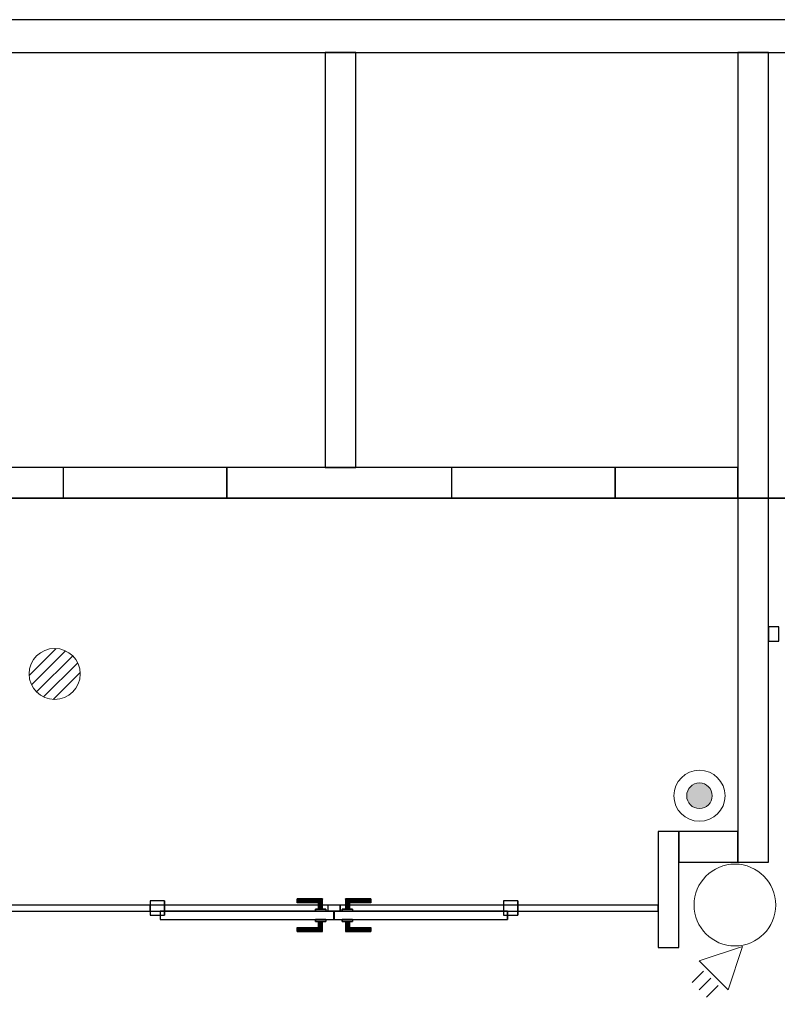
# Model space of a CAD drawing. Header units: metres. Extents: x 397.7 to 427.5, y 12.7 to 28.4.
# Tile 121 of 127: x 417.5 to 421.2, y 23.4 to 28.2. Entities that reach past the tile are written whole.
import ezdxf

# ---------------------------------------------------------------- set-up
doc = ezdxf.new("R2010")
doc.units = ezdxf.units.M
doc.layers.add('01_CARPINTERIA', color=5, linetype='Continuous', lineweight=25, true_color=0x0000ff)
doc.layers.add('01_SUELOS', color=7, linetype='Continuous', lineweight=25, true_color=0x007f00)
for name, color, linetype, lineweight in [('A-COLS-____-MCUT', 7, 'Continuous', 18), ('A-COLS-____-OTLN', 7, 'Continuous', 18), ('A-DETL-GENF-OTLN', 7, 'Continuous', 18), ('A-GENM-____-OTLN', 7, 'Continuous', 18), ('A-WALL-____-MCUT', 7, 'Continuous', 25), ('A-WALL-____-OTLN', 7, 'Continuous', 25)]:
    doc.layers.add(name, color=color, linetype=linetype, lineweight=lineweight)

# ---------------------------------------------------------------- blocks, each defined once
blk = doc.blocks.new('Family - LONDR55-XX_ZZ-ARQ-CAA-M3D-Londres55-153688-07_TEL_P4')
at = {"layer": '01_CARPINTERIA', "color": 161, "true_color": 0xaaaaff}
for p, q in [((0.719, 0.1487), (0.719, 0.15)), ((0.719, 0.15), (0.719, 0.1487)), ((0.844, 0.15), (0.719, 0.15)), ((0.719, 0.145), (0.719, 0.1487)), ((0.719, 0.1487), (0.719, 0.145)), ((0.8427, 0.1487), (0.719, 0.1487)), ((0.8427, 0.1487), (0.719, 0.1487)), ((0.719, 0.14), (0.719, 0.145)), ((0.719, 0.145), (0.719, 0.14)), ((0.839, 0.145), (0.719, 0.145)), ((0.839, 0.145), (0.719, 0.145)), ((0.839, 0.145), (0.834, 0.14)), ((0.834, 0.14), (0.839, 0.145)), ((0.8427, 0.1487), (0.839, 0.145)), ((0.839, 0.145), (0.8427, 0.1487)), ((0.839, 0.1), (0.839, 0.145)), ((0.839, 0.1), (0.839, 0.145)), ((0.844, 0.15), (0.8427, 0.1487)), ((0.8427, 0.1487), (0.844, 0.15)), ((0.8427, 0.1), (0.8427, 0.1487)), ((0.8427, 0.1), (0.8427, 0.1487)), ((0.844, 0.1), (0.844, 0.15)), ((0.9564, 0.1487), (0.955, 0.15)), ((0.955, 0.15), (0.955, 0.1)), ((0.955, 0.15), (0.9564, 0.1487)), ((1.08, 0.15), (0.955, 0.15)), ((0.96, 0.145), (0.9564, 0.1487)), ((0.9564, 0.1487), (0.9564, 0.1)), ((0.9564, 0.1487), (0.9564, 0.1)), ((0.9564, 0.1487), (0.96, 0.145)), ((1.08, 0.1487), (0.9564, 0.1487)), ((1.08, 0.1487), (0.9564, 0.1487)), ((0.965, 0.14), (0.96, 0.145)), ((0.96, 0.145), (0.96, 0.1)), ((0.96, 0.145), (0.96, 0.1)), ((0.96, 0.145), (0.965, 0.14)), ((1.08, 0.145), (0.96, 0.145)), ((1.08, 0.145), (0.96, 0.145)), ((1.08, 0.1487), (1.08, 0.15)), ((1.08, 0.15), (1.08, 0.1487)), ((1.08, 0.145), (1.08, 0.1487)), ((1.08, 0.1487), (1.08, 0.145)), ((1.08, 0.145), (1.08, 0.14)), ((1.08, 0.14), (1.08, 0.145)), ((0.719, 0.135), (0.719, 0.14)), ((0.719, 0.14), (0.719, 0.135)), ((0.719, 0.14), (0.834, 0.14)), ((0.834, 0.14), (0.719, 0.14)), ((0.719, 0.135), (0.719, 0.1313)), ((0.719, 0.1313), (0.719, 0.135)), ((0.829, 0.135), (0.719, 0.135)), ((0.829, 0.135), (0.719, 0.135)), ((0.719, 0.1313), (0.719, 0.13)), ((0.719, 0.13), (0.719, 0.1313)), ((0.8254, 0.1313), (0.719, 0.1313)), ((0.8254, 0.1313), (0.719, 0.1313)), ((0.824, 0.13), (0.719, 0.13)), ((0.859, 0.1), (0.809, 0.1)), ((0.809, 0.1), (0.859, 0.1)), ((0.809, 0.09), (0.809, 0.1)), ((0.809, 0.09), (0.809, 0.1)), ((0.824, 0.13), (0.8254, 0.1313)), ((0.8254, 0.1313), (0.824, 0.13)), ((0.824, 0.1), (0.824, 0.13)), ((0.8254, 0.1), (0.824, 0.1)), ((0.824, 0.1), (0.8254, 0.1)), ((0.8254, 0.1313), (0.829, 0.135)), ((0.829, 0.135), (0.8254, 0.1313)), ((0.8254, 0.1), (0.8254, 0.1313)), ((0.8254, 0.1), (0.8254, 0.1313)), ((0.829, 0.1), (0.8254, 0.1)), ((0.8254, 0.1), (0.829, 0.1)), ((0.829, 0.135), (0.834, 0.14)), ((0.834, 0.14), (0.829, 0.135)), ((0.829, 0.1), (0.829, 0.135)), ((0.829, 0.1), (0.829, 0.135)), ((0.834, 0.1), (0.829, 0.1)), ((0.829, 0.1), (0.834, 0.1)), ((0.834, 0.14), (0.834, 0.1)), ((0.834, 0.1), (0.834, 0.14)), ((0.839, 0.1), (0.834, 0.1)), ((0.834, 0.1), (0.839, 0.1)), ((0.839, 0.1), (0.8427, 0.1)), ((0.8427, 0.1), (0.839, 0.1)), ((0.8427, 0.1), (0.844, 0.1)), ((0.844, 0.1), (0.8427, 0.1)), ((0.859, 0.09), (0.859, 0.1)), ((0.859, 0.1), (0.859, 0.09)), ((0.99, 0.1), (0.94, 0.1)), ((0.94, 0.1), (0.99, 0.1)), ((0.94, 0.09), (0.94, 0.1)), ((0.94, 0.09), (0.94, 0.1)), ((0.9564, 0.1), (0.955, 0.1)), ((0.955, 0.1), (0.9564, 0.1)), ((0.96, 0.1), (0.9564, 0.1)), ((0.9564, 0.1), (0.96, 0.1)), ((0.965, 0.1), (0.96, 0.1)), ((0.96, 0.1), (0.965, 0.1)), ((0.965, 0.1), (0.965, 0.14)), ((0.965, 0.14), (0.965, 0.1)), ((0.965, 0.14), (0.97, 0.135)), ((0.97, 0.135), (0.965, 0.14)), ((0.965, 0.14), (1.08, 0.14)), ((1.08, 0.14), (0.965, 0.14)), ((0.97, 0.1), (0.965, 0.1)), ((0.965, 0.1), (0.97, 0.1)), ((0.97, 0.135), (0.97, 0.1)), ((0.97, 0.135), (0.9737, 0.1313)), ((0.9737, 0.1313), (0.97, 0.135)), ((0.97, 0.135), (0.97, 0.1)), ((1.08, 0.135), (0.97, 0.135)), ((1.08, 0.135), (0.97, 0.135)), ((0.97, 0.1), (0.9737, 0.1)), ((0.9737, 0.1), (0.97, 0.1)), ((0.9737, 0.1313), (0.9737, 0.1)), ((0.9737, 0.1313), (0.975, 0.13)), ((0.975, 0.13), (0.9737, 0.1313)), ((0.9737, 0.1313), (0.9737, 0.1)), ((1.08, 0.1313), (0.9737, 0.1313)), ((1.08, 0.1313), (0.9737, 0.1313)), ((0.9737, 0.1), (0.975, 0.1)), ((0.975, 0.1), (0.9737, 0.1)), ((0.975, 0.13), (0.975, 0.1)), ((1.08, 0.13), (0.975, 0.13)), ((0.99, 0.09), (0.99, 0.1)), ((0.99, 0.1), (0.99, 0.09)), ((1.08, 0.14), (1.08, 0.135)), ((1.08, 0.135), (1.08, 0.14)), ((1.08, 0.135), (1.08, 0.1313)), ((1.08, 0.1313), (1.08, 0.135)), ((1.08, 0.1313), (1.08, 0.13)), ((1.08, 0.13), (1.08, 0.1313)), ((0.07, 0.07), (0, 0.07)), ((0, 0.07), (0, 0)), ((0.07, 0.07), (0, 0.07)), ((0, 0), (0, 0.07)), ((0.899, 0.09), (0.05, 0.09)), ((0.05, 0.09), (0.05, 0.05)), ((0.899, 0.09), (0.05, 0.09)), ((0.05, 0.05), (0.05, 0.09)), ((0.05, 0.05), (0.899, 0.05)), ((0.05, 0.05), (0.899, 0.05)), ((0.07, 0), (0.07, 0.07)), ((0.07, 0), (0.07, 0.07)), ((0.859, 0.09), (0.809, 0.09)), ((0.809, 0.09), (0.859, 0.09)), ((0.809, 0.05), (0.859, 0.05)), ((0.859, 0.05), (0.809, 0.05)), ((0.809, 0.04), (0.809, 0.05)), ((0.809, 0.04), (0.809, 0.05)), ((0.859, 0.04), (0.859, 0.05)), ((0.859, 0.05), (0.859, 0.04)), ((0.93, 0.05), (0.87, 0.05)), ((0.87, 0.05), (0.87, 0.02)), ((0.93, 0.05), (0.87, 0.05)), ((0.87, 0.02), (0.87, 0.05)), ((0.899, 0.05), (0.899, 0.09)), ((0.899, 0.05), (0.899, 0.09)), ((1.7491, 0.09), (0.9, 0.09)), ((0.9, 0.09), (0.9, 0.05)), ((1.7491, 0.09), (0.9, 0.09)), ((0.9, 0.05), (0.9, 0.09)), ((0.9, 0.05), (1.7491, 0.05)), ((0.9, 0.05), (1.7491, 0.05)), ((0.93, 0.02), (0.93, 0.05)), ((0.93, 0.02), (0.93, 0.05)), ((0.99, 0.09), (0.94, 0.09)), ((0.94, 0.09), (0.99, 0.09)), ((0.94, 0.05), (0.99, 0.05)), ((0.99, 0.05), (0.94, 0.05)), ((0.94, 0.04), (0.94, 0.05)), ((0.94, 0.04), (0.94, 0.05)), ((0.99, 0.04), (0.99, 0.05)), ((0.99, 0.05), (0.99, 0.04)), ((1.7991, 0.07), (1.7291, 0.07)), ((1.7291, 0.07), (1.7291, 0)), ((1.7991, 0.07), (1.7291, 0.07)), ((1.7291, 0), (1.7291, 0.07)), ((1.7491, 0.05), (1.7491, 0.09)), ((1.7491, 0.05), (1.7491, 0.09)), ((1.7991, 0), (1.7991, 0.07)), ((1.7991, 0), (1.7991, 0.07)), ((0, 0), (0.07, 0)), ((0, 0), (0.07, 0)), ((0.719, 0.0087), (0.719, 0.01)), ((0.719, 0.01), (0.719, 0.0087)), ((0.719, 0.01), (0.824, 0.01)), ((0.719, 0.005), (0.719, 0.0087)), ((0.719, 0.0087), (0.719, 0.005)), ((0.719, 0.0087), (0.8254, 0.0087)), ((0.719, 0.0087), (0.8254, 0.0087)), ((0.719, 0), (0.719, 0.005)), ((0.719, 0.005), (0.719, 0)), ((0.719, 0.005), (0.829, 0.005)), ((0.719, 0.005), (0.829, 0.005)), ((0.719, -0.005), (0.719, 0)), ((0.834, 0), (0.719, 0)), ((0.719, 0), (0.834, 0)), ((0.809, 0.04), (0.859, 0.04)), ((0.859, 0.04), (0.809, 0.04)), ((0.8254, 0.04), (0.824, 0.04)), ((0.824, 0.04), (0.8254, 0.04)), ((0.824, 0.01), (0.824, 0.04)), ((0.8254, 0.0087), (0.824, 0.01)), ((0.824, 0.01), (0.8254, 0.0087)), ((0.829, 0.04), (0.8254, 0.04)), ((0.8254, 0.04), (0.829, 0.04)), ((0.8254, 0.0087), (0.8254, 0.04)), ((0.8254, 0.0087), (0.8254, 0.04)), ((0.829, 0.005), (0.8254, 0.0087)), ((0.8254, 0.0087), (0.829, 0.005)), ((0.829, 0.04), (0.834, 0.04)), ((0.834, 0.04), (0.829, 0.04)), ((0.829, 0.005), (0.829, 0.04)), ((0.829, 0.005), (0.829, 0.04)), ((0.834, 0), (0.829, 0.005)), ((0.829, 0.005), (0.834, 0)), ((0.834, 0.04), (0.839, 0.04)), ((0.839, 0.04), (0.834, 0.04)), ((0.834, 0.04), (0.834, 0)), ((0.834, 0), (0.834, 0.04)), ((0.834, 0), (0.839, -0.005)), ((0.839, -0.005), (0.834, 0)), ((0.839, 0.04), (0.8427, 0.04)), ((0.8427, 0.04), (0.839, 0.04)), ((0.839, -0.005), (0.839, 0.04)), ((0.839, -0.005), (0.839, 0.04)), ((0.8427, 0.04), (0.844, 0.04)), ((0.844, 0.04), (0.8427, 0.04)), ((0.8427, -0.0087), (0.8427, 0.04)), ((0.8427, -0.0087), (0.8427, 0.04)), ((0.844, -0.01), (0.844, 0.04)), ((0.87, 0.02), (0.93, 0.02)), ((0.87, 0.02), (0.93, 0.02)), ((0.94, 0.04), (0.99, 0.04)), ((0.99, 0.04), (0.94, 0.04)), ((0.9564, 0.04), (0.955, 0.04)), ((0.955, 0.04), (0.9564, 0.04)), ((0.955, 0.04), (0.955, -0.01)), ((0.96, 0.04), (0.9564, 0.04)), ((0.9564, 0.04), (0.96, 0.04)), ((0.9564, 0.04), (0.9564, -0.0087)), ((0.9564, 0.04), (0.9564, -0.0087)), ((0.96, 0.04), (0.965, 0.04)), ((0.965, 0.04), (0.96, 0.04)), ((0.96, 0.04), (0.96, -0.005)), ((0.96, 0.04), (0.96, -0.005)), ((0.96, -0.005), (0.965, 0)), ((0.965, 0), (0.96, -0.005)), ((0.965, 0.04), (0.97, 0.04)), ((0.97, 0.04), (0.965, 0.04)), ((0.965, 0), (0.965, 0.04)), ((0.965, 0.04), (0.965, 0)), ((0.97, 0.005), (0.965, 0)), ((0.965, 0), (0.97, 0.005)), ((1.08, 0), (0.965, 0)), ((0.965, 0), (1.08, 0)), ((0.97, 0.04), (0.9737, 0.04)), ((0.9737, 0.04), (0.97, 0.04)), ((0.97, 0.04), (0.97, 0.005)), ((0.97, 0.04), (0.97, 0.005)), ((0.9737, 0.0087), (0.97, 0.005)), ((0.97, 0.005), (0.9737, 0.0087)), ((0.97, 0.005), (1.08, 0.005)), ((0.97, 0.005), (1.08, 0.005)), ((0.9737, 0.04), (0.975, 0.04)), ((0.975, 0.04), (0.9737, 0.04)), ((0.9737, 0.04), (0.9737, 0.0087)), ((0.9737, 0.04), (0.9737, 0.0087)), ((0.975, 0.01), (0.9737, 0.0087)), ((0.9737, 0.0087), (0.975, 0.01)), ((0.9737, 0.0087), (1.08, 0.0087)), ((0.9737, 0.0087), (1.08, 0.0087)), ((0.975, 0.04), (0.975, 0.01)), ((0.975, 0.01), (1.08, 0.01)), ((1.08, 0.0087), (1.08, 0.01)), ((1.08, 0.01), (1.08, 0.0087)), ((1.08, 0.005), (1.08, 0.0087)), ((1.08, 0.0087), (1.08, 0.005)), ((1.08, 0.005), (1.08, 0)), ((1.08, 0), (1.08, 0.005)), ((1.08, 0), (1.08, -0.005)), ((1.08, -0.005), (1.08, 0)), ((1.7291, 0), (1.7991, 0)), ((1.7291, 0), (1.7991, 0)), ((0.719, 0), (0.719, -0.005)), ((0.719, -0.005), (0.719, -0.0087)), ((0.719, -0.0087), (0.719, -0.005)), ((0.719, -0.005), (0.839, -0.005)), ((0.719, -0.005), (0.839, -0.005)), ((0.719, -0.0087), (0.719, -0.01)), ((0.719, -0.01), (0.719, -0.0087)), ((0.719, -0.0087), (0.8427, -0.0087)), ((0.719, -0.0087), (0.8427, -0.0087)), ((0.719, -0.01), (0.844, -0.01)), ((0.839, -0.005), (0.8427, -0.0087)), ((0.8427, -0.0087), (0.839, -0.005)), ((0.8427, -0.0087), (0.844, -0.01)), ((0.844, -0.01), (0.8427, -0.0087)), ((0.955, -0.01), (0.9564, -0.0087)), ((0.9564, -0.0087), (0.955, -0.01)), ((0.955, -0.01), (1.08, -0.01)), ((0.9564, -0.0087), (0.96, -0.005)), ((0.96, -0.005), (0.9564, -0.0087)), ((0.9564, -0.0087), (1.08, -0.0087)), ((0.9564, -0.0087), (1.08, -0.0087)), ((0.96, -0.005), (1.08, -0.005)), ((0.96, -0.005), (1.08, -0.005)), ((1.08, -0.005), (1.08, -0.0087)), ((1.08, -0.0087), (1.08, -0.005)), ((1.08, -0.0087), (1.08, -0.01)), ((1.08, -0.01), (1.08, -0.0087))]:
    blk.add_line(p, q, dxfattribs=at)
blk = doc.blocks.new('Family - Porta P4-153689-07_TEL_P4')
blk.add_blockref('Family - LONDR55-XX_ZZ-ARQ-CAA-M3D-Londres55-153688-07_TEL_P4', (0, 0))
blk = doc.blocks.new('Family - Pilar P4-153751-07_TEL_P4')
at = {"layer": 'A-COLS-____-MCUT', "color": 253, "true_color": 0xaaaaaa}
for start, end in [(360, 180), (180, 360)]:
    blk.add_arc((0.2, 0.2), 0.2, start, end, dxfattribs=at)
at = {"layer": 'A-COLS-____-OTLN', "color": 253, "true_color": 0xaaaaaa}
for start, end in [(360, 180), (180, 360)]:
    blk.add_arc((0.2, 0.2), 0.2, start, end, dxfattribs=at)
blk = doc.blocks.new('Family - Evans P4-153840-07_TEL_P4')
at = {"layer": 'A-WALL-____-MCUT', "color": 253, "true_color": 0xaaaaaa}
for p, q in [((0.05, 0.07), (0, 0.07)), ((0, 0.07), (0, 0)), ((0.05, 0), (0.05, 0.07)), ((0, 0), (0.05, 0))]:
    blk.add_line(p, q, dxfattribs=at)
at = {"layer": 'A-WALL-____-OTLN', "color": 253, "true_color": 0xaaaaaa}
for p, q in [((0.05, 0.07), (0, 0.07)), ((0, 0.07), (0, 0)), ((0.05, 0), (0.05, 0.07)), ((0, 0), (0.05, 0))]:
    blk.add_line(p, q, dxfattribs=at)
at = {"layer": 'A-WALL-____-OTLN', "color": 253, "lineweight": 18, "true_color": 0xaaaaaa}
blk.add_line((0, 0), (0.05, 0), dxfattribs=at)
blk = doc.blocks.new('Family - Evans P4-153899-07_TEL_P4')
at = {"layer": 'A-WALL-____-MCUT', "color": 253, "true_color": 0xaaaaaa}
for p, q in [((3.9588, 0.15), (0, 0.15)), ((0, 0.15), (0, 0)), ((3.9588, 0), (3.9588, 0.15)), ((0, 0), (3.9588, 0))]:
    blk.add_line(p, q, dxfattribs=at)
at = {"layer": 'A-WALL-____-OTLN', "color": 253, "true_color": 0xaaaaaa}
for p, q in [((3.9588, 0.15), (0, 0.15)), ((0, 0.15), (0, 0)), ((3.9588, 0), (3.9588, 0.15)), ((0, 0), (3.9588, 0))]:
    blk.add_line(p, q, dxfattribs=at)
at = {"layer": 'A-WALL-____-OTLN', "color": 253, "lineweight": 18, "true_color": 0xaaaaaa}
blk.add_line((0, 0), (3.9588, 0), dxfattribs=at)
blk = doc.blocks.new('Family - Evans P4-153945-07_TEL_P4')
at = {"layer": 'A-WALL-____-MCUT', "color": 253, "true_color": 0xaaaaaa}
for p, q in [((0.29, 0.15), (0, 0.15)), ((0, 0.15), (0, 0)), ((0.29, 0), (0.29, 0.15)), ((0, 0), (0.29, 0))]:
    blk.add_line(p, q, dxfattribs=at)
at = {"layer": 'A-WALL-____-OTLN', "color": 253, "true_color": 0xaaaaaa}
for p, q in [((0.29, 0.15), (0, 0.15)), ((0, 0.15), (0, 0)), ((0.29, 0), (0.29, 0.15)), ((0, 0), (0.29, 0))]:
    blk.add_line(p, q, dxfattribs=at)
at = {"layer": 'A-WALL-____-OTLN', "color": 253, "lineweight": 18, "true_color": 0xaaaaaa}
blk.add_line((0, 0), (0.29, 0), dxfattribs=at)
blk = doc.blocks.new('Family - Evans P4-154087-07_TEL_P4')
at = {"layer": 'A-WALL-____-MCUT', "color": 253, "true_color": 0xaaaaaa}
for p, q in [((0.5677, 0.1), (0, 0.1)), ((0, 0.1), (0, 0)), ((0.5677, 0), (0.5677, 0.1)), ((0, 0), (0.5677, 0))]:
    blk.add_line(p, q, dxfattribs=at)
at = {"layer": 'A-WALL-____-OTLN', "color": 253, "true_color": 0xaaaaaa}
for p, q in [((0.5677, 0.1), (0, 0.1)), ((0, 0.1), (0, 0)), ((0.5677, 0), (0.5677, 0.1)), ((0, 0), (0.5677, 0))]:
    blk.add_line(p, q, dxfattribs=at)
at = {"layer": 'A-WALL-____-OTLN', "color": 253, "lineweight": 18, "true_color": 0xaaaaaa}
blk.add_line((0, 0), (0.5677, 0), dxfattribs=at)
blk = doc.blocks.new('Family - Evans P4-154228-07_TEL_P4')
at = {"layer": 'A-WALL-____-MCUT', "color": 253, "true_color": 0xaaaaaa}
for p, q in [((25.5877, 0.16), (0.0332, 0.16)), ((0, 0), (25.556, 0))]:
    blk.add_line(p, q, dxfattribs=at)
at = {"layer": 'A-WALL-____-OTLN', "color": 253, "true_color": 0xaaaaaa}
for p, q in [((25.5877, 0.16), (0.0332, 0.16)), ((0, 0), (25.556, 0))]:
    blk.add_line(p, q, dxfattribs=at)
at = {"layer": 'A-WALL-____-OTLN', "color": 253, "lineweight": 18, "true_color": 0xaaaaaa}
blk.add_line((0, 0), (25.556, 0), dxfattribs=at)
blk = doc.blocks.new('Family - Mampara P4-154244-07_TEL_P4')
at = {"layer": 'A-WALL-____-MCUT', "color": 253, "true_color": 0xaaaaaa}
for p, q in [((0.6868, 0.03), (0, 0.03)), ((0, 0.03), (0, 0)), ((0, 0), (0.6868, 0)), ((0.6868, 0), (0.6868, 0.03)), ((2.4859, 0.03), (2.4859, 0)), ((3.17, 0.03), (2.4859, 0.03)), ((2.4859, 0), (3.17, 0)), ((3.17, 0), (3.17, 0.03))]:
    blk.add_line(p, q, dxfattribs=at)
at = {"layer": 'A-WALL-____-OTLN', "color": 253, "true_color": 0xaaaaaa}
for p, q in [((3.17, 0.03), (0, 0.03)), ((0, 0.03), (0, 0)), ((0, 0), (3.17, 0)), ((2.4859, 0.03), (0.6868, 0.03)), ((0.6868, 0.03), (0.6868, 0)), ((2.4859, 0.03), (2.4859, 0)), ((3.17, 0), (3.17, 0.03)), ((0.6868, 0), (2.4859, 0))]:
    blk.add_line(p, q, dxfattribs=at)
at = {"layer": 'A-WALL-____-OTLN', "color": 253, "lineweight": 18, "true_color": 0xaaaaaa}
blk.add_line((0, 0), (3.17, 0), dxfattribs=at)
blk = doc.blocks.new('Family - Vano porta P4-154246-07_TEL_P4')
at = {"layer": 'A-GENM-____-OTLN', "color": 253, "true_color": 0xaaaaaa}
for p, q in [((418.1311, 23.8995), (418.1311, 23.8695)), ((419.9302, 23.8995), (418.1311, 23.8995)), ((418.1311, 23.8995), (418.1311, 23.8695)), ((418.1311, 23.8995), (419.9302, 23.8995)), ((419.9302, 23.8695), (419.9302, 23.8995)), ((419.9302, 23.8995), (419.9302, 23.8695)), ((418.1311, 23.8695), (419.9302, 23.8695)), ((419.9302, 23.8695), (418.1311, 23.8695))]:
    blk.add_line(p, q, dxfattribs=at)
blk = doc.blocks.new('Family - Evans P4-154324-07_TEL_P4')
at = {"layer": 'A-WALL-____-MCUT', "color": 253, "true_color": 0xaaaaaa}
for p, q in [((2.0288, 0.15), (0, 0.15)), ((0, 0.15), (0, 0)), ((2.0288, 0), (2.0288, 0.15)), ((0, 0), (2.0288, 0))]:
    blk.add_line(p, q, dxfattribs=at)
at = {"layer": 'A-WALL-____-OTLN', "color": 253, "true_color": 0xaaaaaa}
for p, q in [((2.0288, 0.15), (0, 0.15)), ((0, 0.15), (0, 0)), ((2.0288, 0), (2.0288, 0.15)), ((0, 0), (2.0288, 0))]:
    blk.add_line(p, q, dxfattribs=at)
at = {"layer": 'A-WALL-____-OTLN', "color": 253, "lineweight": 18, "true_color": 0xaaaaaa}
blk.add_line((0, 0), (2.0288, 0), dxfattribs=at)
blk = doc.blocks.new('Family - Evans P4-154445-07_TEL_P4')
at = {"layer": 'A-WALL-____-MCUT', "color": 253, "true_color": 0xaaaaaa}
for p, q in [((1.76, 0.15), (0.9777, 0.15)), ((1.76, 0), (1.76, 0.15)), ((2.56, 0.15), (2.56, 0)), ((3.66, 0.15), (2.56, 0.15)), ((3.66, 0), (3.66, 0.15)), ((4.46, 0.15), (4.46, 0)), ((5.06, 0.15), (4.46, 0.15)), ((5.06, 0), (5.06, 0.15)), ((0.9777, 0), (1.76, 0)), ((2.56, 0), (3.66, 0)), ((4.46, 0), (5.06, 0))]:
    blk.add_line(p, q, dxfattribs=at)
at = {"layer": 'A-WALL-____-OTLN', "color": 253, "true_color": 0xaaaaaa}
for p, q in [((5.06, 0.15), (0, 0.15)), ((1.76, 0), (1.76, 0.15)), ((2.56, 0.15), (1.76, 0.15)), ((2.56, 0), (2.56, 0.15)), ((3.66, 0), (3.66, 0.15)), ((4.46, 0.15), (3.66, 0.15)), ((4.46, 0), (4.46, 0.15)), ((5.06, 0), (5.06, 0.15)), ((0, 0), (5.06, 0)), ((1.76, 0), (2.56, 0)), ((3.66, 0), (4.46, 0))]:
    blk.add_line(p, q, dxfattribs=at)
at = {"layer": 'A-WALL-____-OTLN', "color": 253, "lineweight": 18, "true_color": 0xaaaaaa}
blk.add_line((0, 0), (5.06, 0), dxfattribs=at)
blk = doc.blocks.new('Family - Vano porta P4-154449-07_TEL_P4')
at = {"layer": 'A-GENM-____-OTLN', "color": 253, "true_color": 0xaaaaaa}
for p, q in [((417.707, 26.0395), (417.707, 25.8895)), ((418.507, 26.0395), (417.707, 26.0395)), ((417.707, 26.0395), (417.707, 25.8895)), ((417.707, 26.0395), (418.507, 26.0395)), ((418.507, 25.8895), (418.507, 26.0395)), ((418.507, 26.0395), (418.507, 25.8895)), ((417.707, 25.8895), (418.507, 25.8895)), ((418.507, 25.8895), (417.707, 25.8895))]:
    blk.add_line(p, q, dxfattribs=at)
blk = doc.blocks.new('Family - Vano porta P4-154451-07_TEL_P4')
at = {"layer": 'A-GENM-____-OTLN', "color": 253, "true_color": 0xaaaaaa}
for p, q in [((419.607, 26.0395), (419.607, 25.8895)), ((420.407, 26.0395), (419.607, 26.0395)), ((419.607, 26.0395), (419.607, 25.8895)), ((419.607, 26.0395), (420.407, 26.0395)), ((420.407, 25.8895), (420.407, 26.0395)), ((420.407, 26.0395), (420.407, 25.8895)), ((419.607, 25.8895), (420.407, 25.8895)), ((420.407, 25.8895), (419.607, 25.8895))]:
    blk.add_line(p, q, dxfattribs=at)
blk = doc.blocks.new('Family - LONDR55-XX_ZZ-ARQ-CAA-M3D-Londres55-154484-07_TEL_P4')
at = {"layer": '01_SUELOS', "color": 9, "true_color": 0xaad4aa}
for p, q in [((22.9818, 12.7788), (18.6295, 12.7788)), ((18.6295, 12.7788), (22.9818, 12.7788))]:
    blk.add_line(p, q, dxfattribs=at)
blk = doc.blocks.new('LONDR55-XX_ZZ-ARQ-CAA-M3D-Londres55_ifc-1-07_TEL_P4')
at = {"layer": '01_CARPINTERIA', "color": 253, "lineweight": 18, "true_color": 0xaaaaaa, "rotation": 180}
blk.add_blockref('Family - Porta P4-153689-07_TEL_P4', (419.9302, 23.9195), dxfattribs=at)
at = {"layer": '01_SUELOS', "color": 253, "lineweight": 18, "true_color": 0xaaaaaa}
blk.add_blockref('Family - LONDR55-XX_ZZ-ARQ-CAA-M3D-Londres55-154484-07_TEL_P4', (398.2952, 13.1106), dxfattribs=at)
at = {"layer": 'A-COLS-____-OTLN', "color": 253, "lineweight": 18, "true_color": 0xaaaaaa}
blk.add_blockref('Family - Pilar P4-153751-07_TEL_P4', (420.792, 23.6995), dxfattribs=at)
at = {"layer": 'A-GENM-____-OTLN', "color": 253, "lineweight": 18, "true_color": 0xaaaaaa}
for name in ['Family - Vano porta P4-154449-07_TEL_P4', 'Family - Vano porta P4-154451-07_TEL_P4', 'Family - Vano porta P4-154246-07_TEL_P4']:
    blk.add_blockref(name, (0, 0), dxfattribs=at)
at = {"layer": 'A-WALL-____-OTLN', "color": 253, "lineweight": 18, "true_color": 0xaaaaaa}
for name, p, rotation in [('Family - Evans P4-154228-07_TEL_P4', (426.8464, 28.2282), 180), ('Family - Evans P4-154324-07_TEL_P4', (419.137, 26.0395), 90), ('Family - Evans P4-153899-07_TEL_P4', (421.007, 28.0682), 270), ('Family - Evans P4-153840-07_TEL_P4', (421.207, 25.2595), 180), ('Family - Evans P4-154087-07_TEL_P4', (420.717, 23.6918), 90), ('Family - Evans P4-153945-07_TEL_P4', (421.007, 24.2595), 180), ('Family - Mampara P4-154244-07_TEL_P4', (420.617, 23.8995), 180)]:
    blk.add_blockref(name, p, dxfattribs=dict(at, rotation=rotation))
blk.add_blockref('Family - Evans P4-154445-07_TEL_P4', (415.947, 25.8895), dxfattribs=at)
blk = doc.blocks.new('ZYR_08_04 Altaveu Sostre Encastat - Altaveu Encastat 01-911395-07_TEL_P4')
at = {"layer": 'A-DETL-GENF-OTLN', "color": 6, "true_color": 0xff00ff}
for p, q in [((-0.1248, -0.007), (0.007, 0.1248)), ((-0.1128, -0.0539), (0.0539, 0.1128)), ((-0.0884, -0.0884), (0.0884, 0.0884)), ((-0.0539, -0.1128), (0.1128, 0.0539)), ((-0.007, -0.1248), (0.1248, 0.007))]:
    blk.add_line(p, q, dxfattribs=at)
blk.add_circle((0, 0), 0.125, dxfattribs=at)
blk = doc.blocks.new('ZYR_08_03_01 Camera Domo - 01 Camara DOMO 01-914285-07_TEL_P4')
at = {"layer": 'A-DETL-GENF-OTLN', "true_color": 0xff00ff}
blk.add_hatch(color=6, dxfattribs=at).paths.add_polyline_path([(0, -0.0625), (0.0162, -0.0604), (0.0313, -0.0541), (0.0442, -0.0442), (0.0541, -0.0312), (0.0604, -0.0162), (0.0625, 0), (0.0604, 0.0162), (0.0541, 0.0313), (0.0442, 0.0442), (0.0313, 0.0541), (0.0162, 0.0604), (0, 0.0625), (-0.0162, 0.0604), (-0.0312, 0.0541), (-0.0442, 0.0442), (-0.0541, 0.0313), (-0.0604, 0.0162), (-0.0625, 0), (-0.0604, -0.0162), (-0.0541, -0.0312), (-0.0442, -0.0442), (-0.0312, -0.0541), (-0.0162, -0.0604)])
at = {"layer": 'A-DETL-GENF-OTLN', "color": 6, "true_color": 0xff00ff}
for radius in [0.125, 0.0625]:
    blk.add_circle((0, 0), radius, dxfattribs=at)
for start, end in [(360, 180), (180, 360)]:
    blk.add_arc((0, 0), 0.0625, start, end, dxfattribs=at)
blk = doc.blocks.new('ZYR_08_03_03 Detector Volumètric - Detector Volumetric-924863-07_TEL_P4')
at = {"layer": 'A-DETL-GENF-OTLN', "color": 6, "true_color": 0xff00ff}
for p, q in [((0, 0), (-0.1, -0.2)), ((0.1, -0.2), (0, 0)), ((0.1, -0.2), (-0.1, -0.2)), ((-0.05, -0.22), (-0.05, -0.3)), ((0, -0.22), (0, -0.3)), ((0.05, -0.22), (0.05, -0.3))]:
    blk.add_line(p, q, dxfattribs=at)

msp = doc.modelspace()

# ---------------------------------------------------------------- block references
at = {"lineweight": 5}
msp.add_blockref('LONDR55-XX_ZZ-ARQ-CAA-M3D-Londres55_ifc-1-07_TEL_P4', (0, 0), dxfattribs=at)
at = {"layer": 'A-DETL-GENF-OTLN', "color": 6, "true_color": 0xff00ff}
for name, p in [('ZYR_08_04 Altaveu Sostre Encastat - Altaveu Encastat 01-911395-07_TEL_P4', (417.6641, 25.0295)), ('ZYR_08_03_01 Camera Domo - 01 Camara DOMO 01-914285-07_TEL_P4', (420.8186, 24.4337))]:
    msp.add_blockref(name, p, dxfattribs=at)
at = {"layer": 'A-DETL-GENF-OTLN', "color": 6, "true_color": 0xff00ff, "rotation": 314.999999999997}
msp.add_blockref('ZYR_08_03_03 Detector Volumètric - Detector Volumetric-924863-07_TEL_P4', (421.0298, 23.6969), dxfattribs=at)

doc.saveas('drawing.dxf')
